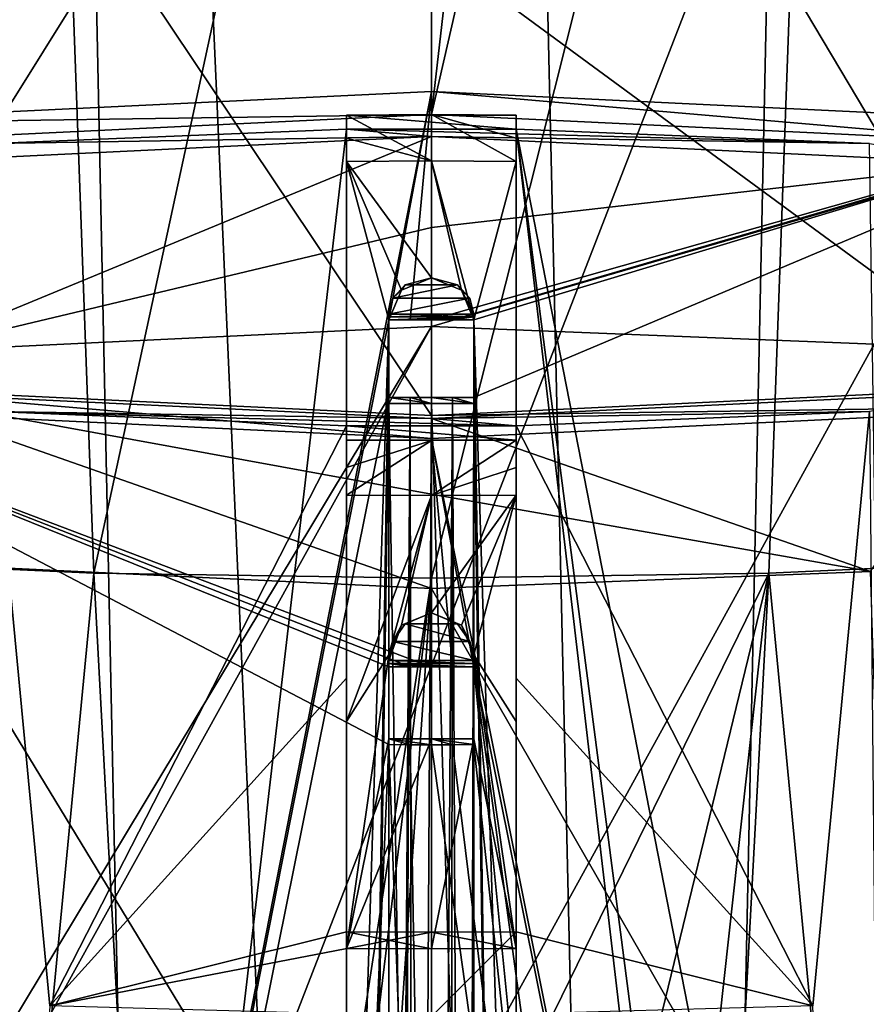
# Model space of a CAD drawing. Header units: metres. Extents: x -28 to 28, y -250 to 28.
# Tile 57 of 92: x -5 to 5, y -70 to -59. Entities that reach past the tile are written whole.
import ezdxf

# ---------------------------------------------------------------- set-up
doc = ezdxf.new("R2010")
doc.units = ezdxf.units.M
doc.layers.add('solid_10661053', color=7, linetype='CONTINUOUS')

msp = doc.modelspace()

# ---------------------------------------------------------------- linework, layer by layer
at = {"layer": 'solid_10661053'}
for points in [[(-5.208396, 0.93054, 238.0121), (-5.436699, -116.723152, 253.516312), (-2.718128, -116.725327, 253.381516)], [(-5.208396, 0.93054, 238.0121), (0, -116.726051, 253.336624), (0, 0.909153, 237.849655)], [(-5.208396, 0.93054, 238.0121), (-2.718128, -116.725327, 253.381516), (0, -116.726051, 253.336624)], [(2.718137, -116.725327, 253.381516), (5.208396, 0.93054, 238.0121), (0, 0.909153, 237.849655)], [(2.718137, -116.725327, 253.381516), (5.436698, -116.723152, 253.516312), (5.208396, 0.93054, 238.0121)], [(0, -116.726051, 253.336624), (2.718137, -116.725327, 253.381516), (0, 0.909153, 237.849655)], [(-5.501489, -27.699286, 235.040771), (0, -28.364676, 234.78096), (-10.220277, -70.162033, 241.836533)], [(0, -28.364676, 234.78096), (5.499624, -27.699747, 235.040588), (10.220289, -70.161781, 241.836502)], [(-10.220277, -70.162033, 241.836533), (0, -28.364676, 234.78096), (-0.000002, -72.433426, 241.602844)], [(-0.000002, -72.433426, 241.602844), (0, -28.364676, 234.78096), (10.220289, -70.161781, 241.836502)], [(-13.2, -100.214447, 195.149292), (13.2, -100.214447, 195.149292), (13.2, -32.148918, 184.976837)], [(-13.2, -66.196968, 190.065353), (-13.2, -100.214447, 195.149292), (13.2, -32.148918, 184.976837)], [(2.309936, -33.32098, 185.151993), (-13.2, -66.196968, 190.065353), (13.2, -32.148918, 184.976837)], [(-2.310756, -33.32093, 185.151993), (-5.061923, -32.892563, 185.087967), (-13.2, -66.196968, 190.065353)], [(-1.155752, -33.404606, 185.16449), (-2.310756, -33.32093, 185.151993), (-13.2, -66.196968, 190.065353)], [(2.309936, -33.32098, 185.151993), (1.155278, -33.404602, 185.16449), (-13.2, -66.196968, 190.065353)], [(1.155278, -33.404602, 185.16449), (0, -33.432476, 185.168655), (-13.2, -66.196968, 190.065353)], [(0, -33.432476, 185.168655), (-1.155752, -33.404606, 185.16449), (-13.2, -66.196968, 190.065353)], [(-7.806083, -64.920677, 160.134216), (-8.937767, -46.796612, 153.918274), (-4.653167, -46.690189, 152.193146)], [(-3.982836, -65.09594, 158.961548), (-7.806083, -64.920677, 160.134216), (-4.653167, -46.690189, 152.193146)], [(-3.982836, -65.09594, 158.961548), (-4.653167, -46.690189, 152.193146), (0, -46.684414, 151.717712)], [(-3.982836, -65.09594, 158.961548), (0, -46.684414, 151.717712), (0, -65.155151, 158.565353)], [(0, -65.155151, 158.565353), (0, -46.684414, 151.717712), (4.649875, -46.690662, 152.191437)], [(3.982817, -65.09594, 158.961548), (0, -65.155151, 158.565353), (4.649875, -46.690662, 152.191437)], [(7.806081, -64.920677, 160.134216), (3.982817, -65.09594, 158.961548), (4.649875, -46.690662, 152.191437)], [(7.806081, -64.920677, 160.134216), (4.649875, -46.690662, 152.191437), (8.936546, -46.796749, 153.91774)], [(-7.599302, -54.571274, 182.04599), (-1.265498, -54.180176, 184.662903), (-7.053373, -60.026363, 183.287064)], [(-7.053373, -60.026363, 183.287064), (0, -54.170284, 184.72908), (0, -59.687622, 185.55365)], [(-0.633637, -54.172672, 184.712509), (0, -54.170284, 184.72908), (-7.053373, -60.026363, 183.287064)], [(-1.265498, -54.180176, 184.662903), (-0.633637, -54.172672, 184.712509), (-7.053373, -60.026363, 183.287064)], [(0, -59.687622, 185.55365), (0, -54.170284, 184.72908), (0.633637, -54.172672, 184.712509)], [(0, -59.687622, 185.55365), (0.633637, -54.172672, 184.712509), (1.265497, -54.180176, 184.662903)], [(7.053373, -60.026363, 183.287064), (0, -59.687622, 185.55365), (1.265497, -54.180176, 184.662903)], [(7.053373, -60.026363, 183.287064), (1.265497, -54.180176, 184.662903), (7.742006, -54.58881, 181.92868)], [(7.397901, -57.340553, 163.516327), (3.912772, -57.620773, 161.641327), (7.053373, -62.896301, 164.083862)], [(-3.760027, -57.628391, 161.590347), (-7.14132, -57.369434, 163.32309), (-7.053373, -62.896301, 164.083862)], [(-3.760027, -57.628391, 161.590347), (-7.053373, -62.896301, 164.083862), (0, -63.235046, 161.817261)], [(-3.760027, -57.628391, 161.590347), (0, -63.235046, 161.817261), (0, -57.717712, 160.992691)], [(3.912772, -57.620773, 161.641327), (0, -57.717712, 160.992691), (7.053373, -62.896301, 164.083862)], [(0, -57.717712, 160.992691), (0, -63.235046, 161.817261), (7.053373, -62.896301, 164.083862)], [(-8.140877, -59.805153, 184.767227), (0, -59.687622, 185.55365), (0, -59.414173, 187.383331)], [(-8.140803, -100.849304, 190.901367), (-8.140877, -59.805153, 184.767227), (0, -59.414173, 187.383331)], [(-0.5, -62.108856, 187.776917), (-8.140803, -100.849304, 190.901367), (0, -59.414173, 187.383331)], [(-0.250041, -62.107857, 187.783615), (-0.5, -62.108856, 187.776917), (0, -59.414173, 187.383331)], [(-0.250041, -62.107857, 187.783615), (0, -59.414173, 187.383331), (0, -62.107525, 187.785858)], [(0, -59.414173, 187.383331), (0, -59.687622, 185.55365), (7.053373, -60.026363, 183.287064)], [(8.140877, -59.805153, 184.767227), (0, -59.414173, 187.383331), (7.053373, -60.026363, 183.287064)], [(0, -62.107525, 187.785858), (0, -59.414173, 187.383331), (8.140877, -59.805153, 184.767227)], [(-7.053373, -60.026363, 183.287064), (0, -59.687622, 185.55365), (-8.140877, -59.805153, 184.767227)], [(-1, -59.693855, 186.526733), (0, -59.688164, 186.564835), (1, -59.693855, 186.526733)], [(0, -60.234467, 186.99939), (0, -59.688164, 186.564835), (-1, -59.693855, 186.526733)], [(-1, -59.693855, 186.526733), (1, -59.693855, 186.526733), (1, -59.86055, 185.411377)], [(-1, -59.86055, 185.411377), (-1, -59.693855, 186.526733), (1, -59.86055, 185.411377)], [(-1, -76.94117, 188.579178), (-1, -59.693855, 186.526733), (-1, -59.86055, 185.411377)], [(-1, -59.965534, 186.743408), (-1, -59.693855, 186.526733), (-1, -76.94117, 188.579178)], [(0, -60.234467, 186.99939), (-1, -59.693855, 186.526733), (-1, -59.965534, 186.743408)], [(1, -59.96553, 186.743408), (1, -59.693855, 186.526733), (0, -59.688164, 186.564835)], [(1, -59.96553, 186.743408), (0, -59.688164, 186.564835), (1, -60.240009, 186.96228)], [(0, -60.234467, 186.99939), (1, -60.240009, 186.96228), (0, -59.688164, 186.564835)], [(1, -59.96553, 186.743408), (1, -59.86055, 185.411377), (1, -59.693855, 186.526733)], [(0, -59.946831, 184.834061), (-5.169731, -60.029362, 184.28183), (-1, -59.86055, 185.411377)], [(-5.097435, -94.830116, 190.887146), (-1, -59.86055, 185.411377), (-5.169731, -60.029362, 184.28183)], [(-1, -76.94117, 188.579178), (-1, -59.86055, 185.411377), (-5.097435, -94.830116, 190.887146)], [(-1, -59.86055, 185.411377), (1, -59.86055, 185.411377), (5.169731, -60.029362, 184.28183)], [(0, -59.946831, 184.834061), (-1, -59.86055, 185.411377), (5.169731, -60.029362, 184.28183)], [(0.250041, -62.107857, 187.783615), (0, -62.107525, 187.785858), (8.140877, -59.805153, 184.767227)], [(0.5, -62.108856, 187.776917), (0.250041, -62.107857, 187.783615), (8.140877, -59.805153, 184.767227)], [(0.5, -63.025417, 187.91391), (0.5, -62.108856, 187.776917), (8.140877, -59.805153, 184.767227)], [(0.5, -99.124496, 193.308945), (0.5, -63.025417, 187.91391), (8.140877, -59.805153, 184.767227)], [(0.5, -100.11351, 193.456757), (0.5, -99.124496, 193.308945), (8.140877, -59.805153, 184.767227)], [(8.140803, -100.849304, 190.901367), (0.5, -100.11351, 193.456757), (8.140877, -59.805153, 184.767227)], [(5.5, -82.848274, 188.439865), (5.169731, -60.029362, 184.28183), (1, -59.86055, 185.411377)], [(1, -59.96553, 186.743408), (1, -60.240009, 186.96228), (1, -59.86055, 185.411377)], [(1, -76.935806, 188.578186), (1, -59.86055, 185.411377), (1, -60.240009, 186.96228)], [(5.097436, -94.830116, 190.887131), (1, -59.86055, 185.411377), (1, -76.935806, 188.578186)], [(5.5, -82.848274, 188.439865), (1, -59.86055, 185.411377), (5.5, -94.468163, 190.637833)], [(5.097436, -94.830116, 190.887131), (5.5, -94.468163, 190.637833), (1, -59.86055, 185.411377)], [(-6.612574, -60.264404, 182.709106), (-5.169731, -60.029362, 184.28183), (0, -59.946831, 184.834061)], [(-6.142327, -62.48283, 182.3862), (-6.612574, -60.264404, 182.709106), (0, -59.946831, 184.834061)], [(0, -61.020313, 184.374741), (-6.142327, -62.48283, 182.3862), (0, -59.946831, 184.834061)], [(-1, -60.240009, 186.96228), (-1, -59.965534, 186.743408), (-1, -76.94117, 188.579178)], [(0, -60.234467, 186.99939), (-1, -59.965534, 186.743408), (-1, -60.240009, 186.96228)], [(6.612574, -60.264404, 182.709106), (0, -59.946831, 184.834061), (5.169731, -60.029362, 184.28183)], [(0, -61.020313, 184.374741), (0, -59.946831, 184.834061), (6.612574, -60.264404, 182.709106)], [(0, -60.234467, 186.99939), (-1, -60.240009, 186.96228), (-0.000001, -61.612301, 187.221069)], [(-1, -77.85981, 189.797699), (-1, -60.240009, 186.96228), (-1, -76.94117, 188.579178)], [(-0.5, -62.107368, 187.291245), (-1, -60.240009, 186.96228), (-1, -77.85981, 189.797699)], [(-0.353595, -61.757629, 187.239716), (-1, -60.240009, 186.96228), (-0.5, -62.107368, 187.291245)], [(-0.000001, -61.612301, 187.221069), (-1, -60.240009, 186.96228), (-0.353595, -61.757629, 187.239716)], [(0.353588, -61.757622, 187.2397), (0, -60.234467, 186.99939), (-0.000001, -61.612301, 187.221069)], [(0, -60.234467, 186.99939), (0.5, -62.107368, 187.291245), (1, -60.240009, 186.96228)], [(0.353588, -61.757622, 187.2397), (0.5, -62.107368, 187.291245), (0, -60.234467, 186.99939)], [(0.5, -62.107368, 187.291245), (1, -77.859314, 189.797623), (1, -60.240009, 186.96228)], [(1, -76.935806, 188.578186), (1, -60.240009, 186.96228), (1, -77.859314, 189.797623)], [(0, -62.187836, 184.360046), (6.612574, -60.264404, 182.709106), (5.224976, -62.394775, 182.975388)], [(0, -61.020313, 184.374741), (6.612574, -60.264404, 182.709106), (0, -62.187836, 184.360046)], [(0, -61.020313, 184.374741), (0, -62.187836, 184.360046), (-6.142327, -62.48283, 182.3862)], [(-0.309745, -61.694958, 187.395279), (-0.000001, -61.612301, 187.221069), (-0.353595, -61.757629, 187.239716)], [(0.310075, -61.695168, 187.39563), (-0.000001, -61.612301, 187.221069), (-0.309745, -61.694958, 187.395279)], [(0.310075, -61.695168, 187.39563), (0.353588, -61.757622, 187.2397), (-0.000001, -61.612301, 187.221069)], [(-0.454332, -61.85125, 187.592575), (-0.353595, -61.757629, 187.239716), (-0.5, -62.107368, 187.291245)], [(-0.454332, -61.85125, 187.592575), (-0.309745, -61.694958, 187.395279), (-0.353595, -61.757629, 187.239716)], [(0.310075, -61.695168, 187.39563), (-0.309745, -61.694958, 187.395279), (-0.454332, -61.85125, 187.592575)], [(0.310075, -61.695168, 187.39563), (-0.454332, -61.85125, 187.592575), (0.454611, -61.851788, 187.593094)], [(0.310075, -61.695168, 187.39563), (0.454611, -61.851788, 187.593094), (0.353588, -61.757622, 187.2397)], [(0.353588, -61.757622, 187.2397), (0.5, -62.040436, 187.739075), (0.5, -62.107368, 187.291245)], [(0.454611, -61.851788, 187.593094), (0.5, -62.040436, 187.739075), (0.353588, -61.757622, 187.2397)], [(-0.454332, -61.85125, 187.592575), (-0.5, -62.107368, 187.291245), (-0.5, -62.040436, 187.739075)], [(0.454611, -61.851788, 187.593094), (-0.454332, -61.85125, 187.592575), (-0.5, -62.040436, 187.739075)], [(0.454611, -61.851788, 187.593094), (-0.5, -62.040436, 187.739075), (0.5, -62.040436, 187.739075)], [(-0.5, -62.108856, 187.776917), (-0.5, -63.025417, 187.91391), (-8.140803, -100.849304, 190.901367)], [(-0.5, -62.107368, 187.291245), (-1, -77.85981, 189.797699), (-1, -95.68177, 192.665634)], [(-0.5, -62.107368, 187.291245), (-1, -95.68177, 192.665634), (-0.5, -63.09473, 187.450104)], [(-0.5, -62.074284, 187.758667), (0.5, -62.074284, 187.758667), (0.5, -62.040436, 187.739075)], [(-0.5, -62.074284, 187.758667), (0.5, -62.040436, 187.739075), (-0.5, -62.040436, 187.739075)], [(-0.5, -62.040436, 187.739075), (-0.5, -62.107368, 187.291245), (-0.5, -63.09473, 187.450104)], [(-0.5, -62.074284, 187.758667), (-0.5, -62.040436, 187.739075), (-0.5, -63.09473, 187.450104)], [(0.5, -62.074284, 187.758667), (-0.5, -62.108856, 187.776917), (-0.250041, -62.107857, 187.783615)], [(-0.5, -62.074284, 187.758667), (-0.5, -62.108856, 187.776917), (0.5, -62.074284, 187.758667)], [(-0.5, -62.074284, 187.758667), (-0.5, -63.09473, 187.450104), (-0.5, -62.108856, 187.776917)], [(-0.5, -63.09473, 187.450104), (-0.5, -63.025417, 187.91391), (-0.5, -62.108856, 187.776917)], [(0.5, -62.074284, 187.758667), (-0.250041, -62.107857, 187.783615), (0, -62.107525, 187.785858)], [(0.5, -62.074284, 187.758667), (0, -62.107525, 187.785858), (0.250041, -62.107857, 187.783615)], [(0.5, -62.074284, 187.758667), (0.250041, -62.107857, 187.783615), (0.5, -62.108856, 187.776917)], [(0.5, -62.107368, 187.291245), (0.5, -62.040436, 187.739075), (0.5, -62.074284, 187.758667)], [(0.5, -62.107368, 187.291245), (0.5, -62.074284, 187.758667), (0.5, -62.108856, 187.776917)], [(0.5, -62.107368, 187.291245), (0.5, -62.108856, 187.776917), (0.5, -63.025417, 187.91391)], [(0.5, -63.09473, 187.450104), (0.5, -62.107368, 187.291245), (0.5, -63.025417, 187.91391)], [(0.5, -62.107368, 187.291245), (1, -95.68177, 192.665634), (1, -77.859314, 189.797623)], [(0.5, -63.09473, 187.450104), (1, -95.68177, 192.665634), (0.5, -62.107368, 187.291245)], [(-6.142327, -62.48283, 182.3862), (0, -62.187836, 184.360046), (-6.00935, -72.152534, 184.349411)], [(0, -62.187836, 184.360046), (-5.5, -72.105064, 184.667038), (-6.00935, -72.152534, 184.349411)], [(0, -62.187836, 184.360046), (0, -71.882416, 186.15683), (-5.5, -72.105064, 184.667038)], [(0, -62.187836, 184.360046), (5.224976, -62.394775, 182.975388), (0, -71.882416, 186.15683)], [(5.224976, -62.394775, 182.975388), (5.5, -72.105064, 184.667038), (0, -71.882416, 186.15683)], [(-7.053373, -62.896301, 164.083862), (-8.140877, -63.117516, 162.603683), (0, -63.508495, 159.987595)], [(-7.053373, -62.896301, 164.083862), (0, -63.508495, 159.987595), (0, -63.235046, 161.817261)], [(8.140877, -63.117516, 162.603683), (7.053373, -62.896301, 164.083862), (0, -63.235046, 161.817261)], [(-0.5, -63.025417, 187.91391), (-0.5, -99.124496, 193.308945), (-8.140803, -100.849304, 190.901367)], [(-6.612574, -62.954967, 164.706146), (0, -63.272541, 162.581207), (-5.169733, -63.19001, 163.133423)], [(0, -64.164825, 163.33429), (0, -63.272541, 162.581207), (-6.612574, -62.954967, 164.706146)], [(0, -65.277039, 163.689713), (-6.612574, -62.954967, 164.706146), (-6.142327, -64.982048, 165.663544)], [(0, -64.164825, 163.33429), (-6.612574, -62.954967, 164.706146), (0, -65.277039, 163.689713)], [(-0.250043, -63.024414, 187.920593), (-0.477006, -98.976143, 193.287598), (-0.5, -99.124496, 193.308945)], [(-0.5, -63.025417, 187.91391), (-0.250043, -63.024414, 187.920593), (-0.5, -99.124496, 193.308945)], [(0, -63.093349, 187.459351), (-0.250043, -63.024414, 187.920593), (-0.5, -63.025417, 187.91391)], [(-0.5, -63.09473, 187.450104), (0, -63.093349, 187.459351), (-0.5, -63.025417, 187.91391)], [(-0.250043, -63.024414, 187.920593), (-0.410498, -98.841728, 193.269669), (-0.477006, -98.976143, 193.287598)], [(-0.250043, -63.024414, 187.920593), (-0.205271, -98.841057, 193.27417), (-0.410498, -98.841728, 193.269669)], [(-0.250043, -63.024414, 187.920593), (0, -63.024082, 187.922836), (-0.205271, -98.841057, 193.27417)], [(0, -63.093349, 187.459351), (0, -63.024082, 187.922836), (-0.250043, -63.024414, 187.920593)], [(-0.205271, -98.841057, 193.27417), (0, -63.024082, 187.922836), (0, -98.840828, 193.275681)], [(0, -63.272541, 162.581207), (6.612574, -62.954967, 164.706146), (5.169733, -63.19001, 163.133423)], [(5.182054, -65.073746, 165.049988), (6.612574, -62.954967, 164.706146), (0, -63.272541, 162.581207)], [(0, -98.840828, 193.275681), (0, -63.024082, 187.922836), (0.250043, -63.024414, 187.920593)], [(0.5, -63.09473, 187.450104), (0.250043, -63.024414, 187.920593), (0, -63.024082, 187.922836)], [(0, -63.093349, 187.459351), (0.5, -63.09473, 187.450104), (0, -63.024082, 187.922836)], [(0.205271, -98.841057, 193.27417), (0, -98.840828, 193.275681), (0.250043, -63.024414, 187.920593)], [(0.410498, -98.841728, 193.269669), (0.205271, -98.841057, 193.27417), (0.250043, -63.024414, 187.920593)], [(0.410498, -98.841728, 193.269669), (0.250043, -63.024414, 187.920593), (0.5, -63.025417, 187.91391)], [(0.5, -63.09473, 187.450104), (0.5, -63.025417, 187.91391), (0.250043, -63.024414, 187.920593)], [(0.477014, -98.976166, 193.287598), (0.410498, -98.841728, 193.269669), (0.5, -63.025417, 187.91391)], [(0.5, -99.124496, 193.308945), (0.477014, -98.976166, 193.287598), (0.5, -63.025417, 187.91391)], [(0, -66.201843, 160.390106), (0, -63.508495, 159.987595), (-8.140877, -63.117516, 162.603683)], [(-0.250041, -66.201508, 160.392349), (0, -66.201843, 160.390106), (-8.140877, -63.117516, 162.603683)], [(-2.087495, -82.044548, 162.917801), (-1.124135, -81.425262, 162.711472), (-8.140877, -63.117516, 162.603683)], [(-0.5, -67.117065, 160.536026), (-8.140877, -63.117516, 162.603683), (-1.124135, -81.425262, 162.711472)], [(-2.949999, -84.085533, 163.384186), (-2.087495, -82.044548, 162.917801), (-8.140877, -63.117516, 162.603683)], [(-8.140803, -104.161682, 168.737717), (-2.949999, -84.085533, 163.384186), (-8.140877, -63.117516, 162.603683)], [(-0.5, -66.200508, 160.399048), (-0.250041, -66.201508, 160.392349), (-8.140877, -63.117516, 162.603683)], [(-0.5, -67.117065, 160.536026), (-0.5, -66.200508, 160.399048), (-8.140877, -63.117516, 162.603683)], [(-0.5, -63.09473, 187.450104), (-1, -95.68177, 192.665634), (0, -95.676384, 192.701645)], [(-0.5, -63.09473, 187.450104), (0, -95.676384, 192.701645), (0, -63.093349, 187.459351)], [(0, -63.093349, 187.459351), (0, -95.676384, 192.701645), (1, -95.68177, 192.665634)], [(0, -63.093349, 187.459351), (1, -95.68177, 192.665634), (0.5, -63.09473, 187.450104)], [(0, -63.508495, 159.987595), (8.140877, -63.117516, 162.603683), (0, -63.235046, 161.817261)], [(8.140803, -104.161682, 168.737717), (8.140877, -63.117516, 162.603683), (0, -63.508495, 159.987595)], [(-4.5, -70.196251, 163.611877), (-5.5, -86.227539, 165.828674), (-5.169733, -63.19001, 163.133423)], [(-1, -63.358826, 162.003876), (-5.169733, -63.19001, 163.133423), (1, -63.358826, 162.003876)], [(0, -63.272541, 162.581207), (1, -63.358826, 162.003876), (-5.169733, -63.19001, 163.133423)], [(-4.5, -70.196251, 163.611877), (-5.169733, -63.19001, 163.133423), (-1, -63.358826, 162.003876)], [(0, -63.272541, 162.581207), (5.169733, -63.19001, 163.133423), (1, -63.358826, 162.003876)], [(0, -64.164825, 163.33429), (5.182054, -65.073746, 165.049988), (0, -63.272541, 162.581207)], [(4.5, -70.196251, 163.611877), (1, -63.358826, 162.003876), (5.169733, -63.19001, 163.133423)], [(4.5, -70.196251, 163.611877), (5.169733, -63.19001, 163.133423), (5.5, -97.982315, 167.124084)], [(-1, -66.331314, 162.342178), (-4.5, -70.196251, 163.611877), (-1, -63.358826, 162.003876)], [(1, -63.525517, 160.888519), (-1, -63.358826, 162.003876), (1, -63.358826, 162.003876)], [(1, -63.525517, 160.888519), (-1, -63.525517, 160.888519), (-1, -63.358826, 162.003876)], [(-1, -63.848663, 160.760757), (-1, -63.358826, 162.003876), (-1, -63.525517, 160.888519)], [(-1, -64.175148, 160.631683), (-1, -66.331314, 162.342178), (-1, -63.358826, 162.003876)], [(-1, -63.848663, 160.760757), (-1, -64.175148, 160.631683), (-1, -63.358826, 162.003876)], [(1, -66.331337, 162.342178), (1, -63.525517, 160.888519), (1, -63.358826, 162.003876)], [(1, -66.331337, 162.342178), (1, -63.358826, 162.003876), (4.5, -70.196251, 163.611877)], [(0.250041, -66.201508, 160.392349), (0.5, -66.200508, 160.399048), (0, -63.508495, 159.987595)], [(8.140803, -104.161682, 168.737717), (0, -63.508495, 159.987595), (0.5, -66.200508, 160.399048)], [(0, -66.201843, 160.390106), (0.250041, -66.201508, 160.392349), (0, -63.508495, 159.987595)], [(1, -63.525517, 160.888519), (0, -63.531208, 160.850418), (-1, -63.525517, 160.888519)], [(-1, -63.848663, 160.760757), (-1, -63.525517, 160.888519), (0, -63.531208, 160.850418)], [(-1, -63.848663, 160.760757), (0, -63.531208, 160.850418), (-1, -64.175148, 160.631683)], [(0, -64.180687, 160.594589), (-1, -64.175148, 160.631683), (0, -63.531208, 160.850418)], [(0, -64.180687, 160.594589), (0, -63.531208, 160.850418), (1, -63.525517, 160.888519)], [(0, -64.180687, 160.594589), (1, -63.525517, 160.888519), (1, -63.848671, 160.760757)], [(1, -63.848671, 160.760757), (1, -63.525517, 160.888519), (1, -66.331337, 162.342178)], [(0, -64.180687, 160.594589), (1, -63.848671, 160.760757), (1, -64.175148, 160.631683)], [(1, -64.175148, 160.631683), (1, -63.848671, 160.760757), (1, -66.331337, 162.342178)], [(-1, -64.175148, 160.631683), (-1, -66.84539, 161.000229), (-1, -66.331314, 162.342178)], [(0, -64.180687, 160.594589), (-1, -66.84539, 161.000229), (-1, -64.175148, 160.631683)], [(0, -64.180687, 160.594589), (-0.5, -66.057083, 160.863068), (-1, -66.84539, 161.000229)], [(0, -64.180687, 160.594589), (-0.353595, -65.707565, 160.810089), (-0.5, -66.057083, 160.863068)], [(0, -64.180687, 160.594589), (0, -65.563133, 160.785431), (-0.353595, -65.707565, 160.810089)], [(0, -64.164825, 163.33429), (0, -65.277039, 163.689713), (5.182054, -65.073746, 165.049988)], [(0, -64.180687, 160.594589), (1, -64.175148, 160.631683), (0, -65.563133, 160.785431)], [(0.353593, -65.707558, 160.810089), (0, -65.563133, 160.785431), (1, -64.175148, 160.631683)], [(0.353593, -65.707558, 160.810089), (1, -64.175148, 160.631683), (0.5, -66.057083, 160.863068)], [(0.5, -66.057083, 160.863068), (1, -64.175148, 160.631683), (1, -66.84539, 161.000229)], [(1, -66.84539, 161.000229), (1, -64.175148, 160.631683), (1, -66.331337, 162.342178)], [(-7.76489, -104.554718, 166.049561), (-7.806083, -64.920677, 160.134216), (-3.982836, -65.09594, 158.961548)], [(-6.142327, -64.982048, 165.663544), (-5.5, -74.850685, 166.295654), (0, -75.073341, 164.805862)], [(0, -65.277039, 163.689713), (-6.142327, -64.982048, 165.663544), (0, -75.073341, 164.805862)], [(7.766929, -104.554588, 166.050415), (3.982817, -65.09594, 158.961548), (7.806081, -64.920677, 160.134216)], [(-2.95, -84.331612, 161.716446), (-7.76489, -104.554718, 166.049561), (-3.982836, -65.09594, 158.961548)], [(-2.95, -84.331612, 161.716446), (-3.982836, -65.09594, 158.961548), (0, -65.155151, 158.565353)], [(5.182054, -65.073746, 165.049988), (0, -65.277039, 163.689713), (5.5, -74.850685, 166.295654)], [(0, -73.223312, 159.771149), (0, -65.155151, 158.565353), (3.982817, -65.09594, 158.961548)], [(0, -81.455765, 161.001495), (0, -73.223312, 159.771149), (3.982817, -65.09594, 158.961548)], [(2.08528, -82.288597, 161.269867), (0, -81.455765, 161.001495), (3.982817, -65.09594, 158.961548)], [(2.949993, -84.32547, 161.715897), (2.08528, -82.288597, 161.269867), (3.982817, -65.09594, 158.961548)], [(7.766929, -104.554588, 166.050415), (2.949993, -84.32547, 161.715897), (3.982817, -65.09594, 158.961548)], [(-2.088457, -82.29171, 161.270508), (-2.95, -84.331612, 161.716446), (0, -65.155151, 158.565353)], [(-1.125908, -81.670486, 161.075577), (-2.088457, -82.29171, 161.270508), (0, -65.155151, 158.565353)], [(-1.125908, -81.670486, 161.075577), (0, -65.155151, 158.565353), (0, -73.223312, 159.771149)], [(0, -65.277039, 163.689713), (0, -75.073341, 164.805862), (5.5, -74.850685, 166.295654)], [(-0.310087, -65.693428, 160.6427), (-0.353595, -65.707565, 160.810089), (0, -65.563133, 160.785431)], [(0.309736, -65.693108, 160.643005), (-0.310087, -65.693428, 160.6427), (0, -65.563133, 160.785431)], [(0.309736, -65.693108, 160.643005), (0, -65.563133, 160.785431), (0.353593, -65.707558, 160.810089)], [(-0.353595, -65.707565, 160.810089), (-0.5, -66.124016, 160.415222), (-0.5, -66.057083, 160.863068)], [(-0.454613, -65.900932, 160.499664), (-0.5, -66.124016, 160.415222), (-0.353595, -65.707565, 160.810089)], [(-0.310087, -65.693428, 160.6427), (-0.454613, -65.900932, 160.499664), (-0.353595, -65.707565, 160.810089)], [(0.454335, -65.900269, 160.500015), (-0.454613, -65.900932, 160.499664), (-0.310087, -65.693428, 160.6427)], [(0.454335, -65.900269, 160.500015), (-0.310087, -65.693428, 160.6427), (0.309736, -65.693108, 160.643005)], [(0.454335, -65.900269, 160.500015), (0.309736, -65.693108, 160.643005), (0.353593, -65.707558, 160.810089)], [(0.454335, -65.900269, 160.500015), (0.353593, -65.707558, 160.810089), (0.5, -66.057083, 160.863068)], [(-0.454613, -65.900932, 160.499664), (0.5, -66.124016, 160.415222), (-0.5, -66.124016, 160.415222)], [(0.454335, -65.900269, 160.500015), (0.5, -66.124016, 160.415222), (-0.454613, -65.900932, 160.499664)], [(0.454335, -65.900269, 160.500015), (0.5, -66.057083, 160.863068), (0.5, -66.124016, 160.415222)], [(-0.5, -66.057083, 160.863068), (-1, -69.520279, 161.3694), (-1, -66.84539, 161.000229)], [(-0.5, -66.057083, 160.863068), (-0.5, -67.047752, 160.999817), (-1, -69.520279, 161.3694)], [(-0.5, -66.057083, 160.863068), (-0.5, -66.200508, 160.399048), (-0.5, -67.117065, 160.536026)], [(-0.5, -66.057083, 160.863068), (-0.5, -66.162109, 160.406387), (-0.5, -66.200508, 160.399048)], [(-0.5, -66.057083, 160.863068), (-0.5, -67.117065, 160.536026), (-0.5, -67.047752, 160.999817)], [(-0.5, -66.057083, 160.863068), (-0.5, -66.124016, 160.415222), (-0.5, -66.162109, 160.406387)], [(0.5, -66.057083, 160.863068), (1, -66.84539, 161.000229), (1, -69.520279, 161.3694)], [(0.5, -66.057083, 160.863068), (1, -69.520279, 161.3694), (0.5, -67.047752, 160.999817)], [(0.5, -66.124016, 160.415222), (0.5, -66.057083, 160.863068), (0.5, -67.047752, 160.999817)], [(-0.5, -66.124016, 160.415222), (0.5, -66.124016, 160.415222), (0.5, -66.162109, 160.406387)], [(-0.5, -66.124016, 160.415222), (0.5, -66.162109, 160.406387), (-0.5, -66.162109, 160.406387)], [(-0.5, -66.162109, 160.406387), (0.5, -66.200508, 160.399048), (0.250041, -66.201508, 160.392349)], [(-0.5, -66.162109, 160.406387), (0.5, -66.162109, 160.406387), (0.5, -66.200508, 160.399048)], [(-0.5, -66.162109, 160.406387), (0.250041, -66.201508, 160.392349), (0, -66.201843, 160.390106)], [(-0.5, -66.162109, 160.406387), (0, -66.201843, 160.390106), (-0.250041, -66.201508, 160.392349)], [(-0.5, -66.162109, 160.406387), (-0.250041, -66.201508, 160.392349), (-0.5, -66.200508, 160.399048)], [(0.5, -66.162109, 160.406387), (0.5, -66.124016, 160.415222), (0.5, -67.047752, 160.999817)], [(0.5, -66.162109, 160.406387), (0.5, -67.047752, 160.999817), (0.5, -66.200508, 160.399048)], [(2.085012, -82.042152, 162.917053), (0.5, -66.200508, 160.399048), (0.5, -67.117065, 160.536026)], [(0.5, -67.047752, 160.999817), (0.5, -67.117065, 160.536026), (0.5, -66.200508, 160.399048)], [(2.949999, -84.079445, 163.383286), (8.140803, -104.161682, 168.737717), (0.5, -66.200508, 160.399048)], [(2.085012, -82.042152, 162.917053), (2.949999, -84.079445, 163.383286), (0.5, -66.200508, 160.399048)], [(-1, -66.331314, 162.342178), (-1, -69.323997, 162.682785), (-4.5, -70.196251, 163.611877)], [(-1, -69.520279, 161.3694), (-1, -69.323997, 162.682785), (-1, -66.331314, 162.342178)], [(-1, -66.84539, 161.000229), (-1, -69.520279, 161.3694), (-1, -66.331314, 162.342178)], [(4.5, -70.196251, 163.611877), (1, -69.323997, 162.682785), (1, -66.331337, 162.342178)], [(1, -66.84539, 161.000229), (1, -66.331337, 162.342178), (1, -69.323997, 162.682785)], [(1, -66.84539, 161.000229), (1, -69.323997, 162.682785), (1, -69.520279, 161.3694)], [(0, -67.049133, 160.99057), (-1, -69.520279, 161.3694), (-0.5, -67.047752, 160.999817)], [(0, -67.049133, 160.99057), (0, -69.525803, 161.332474), (-1, -69.520279, 161.3694)], [(-0.5, -67.047752, 160.999817), (-0.250043, -67.118065, 160.529327), (0, -67.118401, 160.5271)], [(0, -67.049133, 160.99057), (-0.5, -67.047752, 160.999817), (0, -67.118401, 160.5271)], [(-0.5, -67.047752, 160.999817), (-0.5, -67.117065, 160.536026), (-0.250043, -67.118065, 160.529327)], [(0, -67.049133, 160.99057), (0.5, -67.117065, 160.536026), (0.5, -67.047752, 160.999817)], [(0.5, -67.047752, 160.999817), (1, -69.520279, 161.3694), (0, -69.525803, 161.332474)], [(0, -67.049133, 160.99057), (0.5, -67.047752, 160.999817), (0, -69.525803, 161.332474)], [(0, -67.049133, 160.99057), (0.250043, -67.118065, 160.529327), (0.5, -67.117065, 160.536026)], [(0, -67.049133, 160.99057), (0, -67.118401, 160.5271), (0.250043, -67.118065, 160.529327)], [(-0.5, -67.117065, 160.536026), (-1.124135, -81.425262, 162.711472), (0, -81.211876, 162.633377)], [(-0.250043, -67.118065, 160.529327), (-0.5, -67.117065, 160.536026), (0, -81.211876, 162.633377)], [(-0.250043, -67.118065, 160.529327), (0, -81.211876, 162.633377), (0, -67.118401, 160.5271)], [(0.250043, -67.118065, 160.529327), (0, -67.118401, 160.5271), (2.085012, -82.042152, 162.917053)], [(0, -67.118401, 160.5271), (0, -81.211876, 162.633377), (2.085012, -82.042152, 162.917053)], [(0.250043, -67.118065, 160.529327), (2.085012, -82.042152, 162.917053), (0.5, -67.117065, 160.536026)], [(-1, -69.323997, 162.682785), (0, -69.330124, 162.6418), (-4.5, -70.196251, 163.611877)], [(0, -69.330124, 162.6418), (0, -70.324303, 162.755066), (-4.5, -70.196251, 163.611877)], [(0, -69.525803, 161.332474), (0, -69.330124, 162.6418), (-1, -69.323997, 162.682785)], [(-1, -69.520279, 161.3694), (0, -69.525803, 161.332474), (-1, -69.323997, 162.682785)], [(1, -69.323997, 162.682785), (4.5, -70.196251, 163.611877), (0, -70.324303, 162.755066)], [(0, -69.330124, 162.6418), (1, -69.323997, 162.682785), (0, -70.324303, 162.755066)], [(1, -69.520279, 161.3694), (1, -69.323997, 162.682785), (0, -69.330124, 162.6418)], [(0, -69.525803, 161.332474), (1, -69.520279, 161.3694), (0, -69.330124, 162.6418)], [(-9.997749, -112.082237, 247.917191), (-10.220277, -70.162033, 241.836533), (-0.000002, -72.433426, 241.602844)], [(-0.000002, -72.433426, 241.602844), (10.220289, -70.161781, 241.836502), (9.997749, -112.082237, 247.917191)]]:
    msp.add_3dface(points, dxfattribs=at)

doc.saveas('drawing.dxf')
